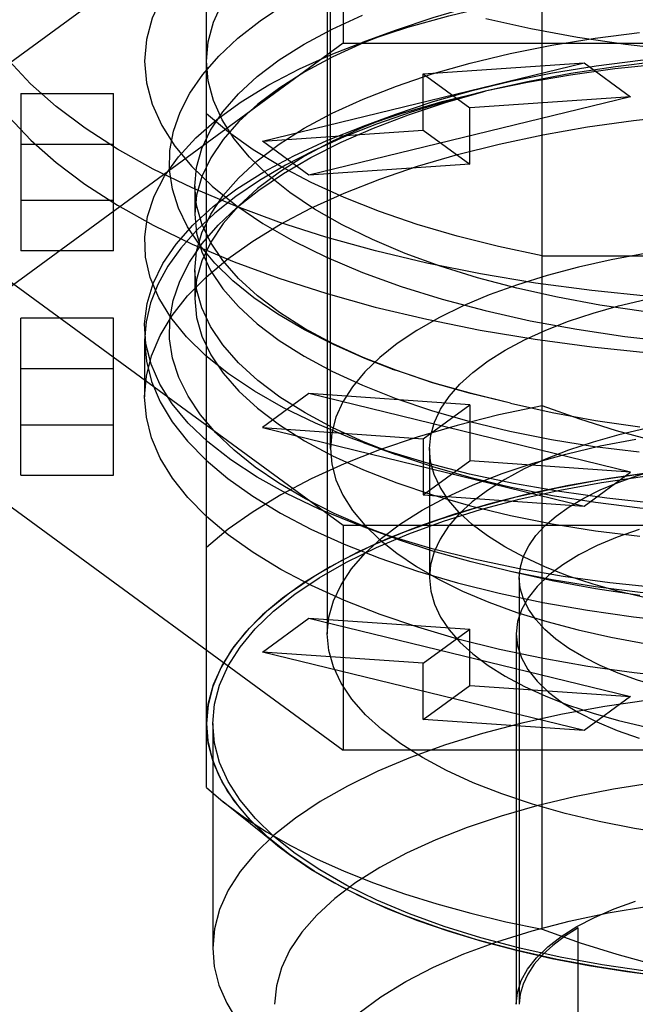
# Model space of a CAD drawing. Header units: inches. Extents: x 0 to 227, y 0 to 147.
# Tile 142 of 247: x 75.21 to 75.601, y 83.478 to 84.104. Entities that reach past the tile are written whole.
import ezdxf

# ---------------------------------------------------------------- set-up
doc = ezdxf.new("R2010")
doc.units = ezdxf.units.IN
doc.header["$LTSCALE"] = 12.466667
doc.header["$MEASUREMENT"] = 0
doc.linetypes.add('HIDDEN', pattern=[0.2, 0.1, -0.1])
doc.layers.get('0').update_dxf_attribs({"linetype": 'CONTINUOUS'})
doc.layers.add('DEFAULT_2', color=8, linetype='HIDDEN')

msp = doc.modelspace()

# ---------------------------------------------------------------- linework, layer by layer
at = {"color": 7, "linetype": 'Continuous'}
for points in [[(75.34606, 83.98581), (75.31945, 83.99706), (75.29471, 84.00905), (75.27197, 84.02172), (75.25133, 84.03502), (75.23288, 84.04889), (75.21672, 84.06325), (75.20291, 84.07805), (75.19153, 84.09321), (75.18262, 84.10866), (75.17622, 84.12433), (75.17237, 84.14016), (75.17109, 84.15605)], [(75.17109, 84.12037), (75.17238, 84.10444), (75.17623, 84.08864), (75.18263, 84.07296), (75.19155, 84.05749), (75.20296, 84.04232), (75.21677, 84.02752), (75.23289, 84.0132), (75.25129, 83.99936), (75.27194, 83.98607), (75.29469, 83.97338), (75.31945, 83.96138)], [(75.93876, 84.10458), (75.91016, 84.0982), (75.88052, 84.09273), (75.84999, 84.08822), (75.81875, 84.08467), (75.78696, 84.08213), (75.7548, 84.08059), (75.72246, 84.08008), (75.69012, 84.08058), (75.65796, 84.0821), (75.62617, 84.08464), (75.59491, 84.08817), (75.56437, 84.09267), (75.53471, 84.09813), (75.50609, 84.10451)], [(75.50268, 83.9424), (75.46869, 83.94923), (75.43589, 83.95703), (75.40441, 83.96575), (75.37443, 83.97536), (75.34606, 83.98581)], [(75.31945, 83.96138), (75.34608, 83.95012), (75.37446, 83.93967), (75.40443, 83.93006), (75.43588, 83.92135), (75.46864, 83.91356), (75.5026, 83.90673), (75.53759, 83.9009), (75.57348, 83.89608), (75.61008, 83.89231), (75.6472, 83.88961), (75.68466, 83.88798), (75.72228, 83.88743), (75.75989, 83.88798), (75.79732, 83.8896), (75.83439, 83.8923), (75.87094, 83.89607), (75.90679, 83.90087), (75.94174, 83.9067), (75.97567, 83.91351), (76.00841, 83.92128), (76.03984, 83.92998), (76.06979, 83.93957), (76.09815, 83.95)], [(75.97585, 83.94923), (75.94186, 83.9424), (75.90685, 83.93656), (75.87098, 83.93175), (75.83441, 83.92799), (75.79732, 83.92528), (75.75988, 83.92366), (75.72227, 83.92311), (75.68466, 83.92366), (75.64722, 83.92528), (75.61013, 83.92799), (75.57356, 83.93175), (75.53769, 83.93656), (75.50268, 83.9424)]]:
    msp.add_lwpolyline(points, dxfattribs=at)
at = {"layer": 'DEFAULT_2', "color": 8, "linetype": 'HIDDEN'}
for p, q in [((75.54185, 83.52581), (75.54186, 84.28676)), ((75.40534, 84.25239), (75.40534, 83.7136)), ((75.40731, 83.83135), (75.40731, 84.23812)), ((75.10855, 84.00708), (75.41541, 84.2317)), ((75.41541, 84.2317), (75.41541, 84.08898)), ((75.32857, 83.61595), (75.32857, 84.19662)), ((75.44845, 84.09719), (75.42759, 84.08957)), ((75.41541, 84.08898), (75.10855, 83.86436)), ((75.41541, 84.08898), (76.02913, 84.08898)), ((75.36408, 84.02672), (75.56865, 84.07664)), ((75.46636, 84.06952), (75.56865, 84.07664)), ((75.56865, 84.07664), (75.59818, 84.05502)), ((75.46636, 84.03384), (75.46636, 84.06952)), ((75.46636, 84.06952), (75.49589, 84.04791)), ((75.21046, 84.057), (75.21046, 83.95717)), ((75.21046, 84.057), (75.26951, 84.057)), ((75.26951, 83.95717), (75.26951, 84.057)), ((75.59818, 84.05502), (75.39361, 84.00511)), ((75.59818, 84.05502), (75.49589, 84.04791)), ((75.49589, 84.01222), (75.49589, 84.04791)), ((75.44868, 84.04374), (75.42784, 84.03613)), ((75.36408, 84.02672), (75.46636, 84.03384)), ((75.46636, 84.03384), (75.49589, 84.01222)), ((75.39361, 84.00511), (75.36408, 84.02672)), ((75.21046, 84.02492), (75.26951, 84.02492)), ((75.49589, 84.01222), (75.39361, 84.00511)), ((75.41541, 83.78246), (75.10855, 84.00708)), ((75.32117, 83.99816), (75.32117, 83.98032)), ((75.21046, 83.98924), (75.26951, 83.98924)), ((75.26951, 83.95717), (75.21046, 83.95717)), ((75.54185, 83.95399), (75.90269, 83.95399)), ((75.32117, 83.94464), (75.32117, 83.9268)), ((75.21046, 83.81444), (75.21046, 83.91427)), ((75.26951, 83.91427), (75.21046, 83.91427)), ((75.26951, 83.81444), (75.26951, 83.91427)), ((75.2892, 83.90004), (75.2892, 83.86436)), ((75.21046, 83.8822), (75.26951, 83.8822)), ((75.44666, 83.88193), (75.4489, 83.88111)), ((75.10855, 83.86436), (75.41541, 83.63974)), ((75.39361, 83.86633), (75.36408, 83.84472)), ((75.49589, 83.85922), (75.39361, 83.86633)), ((75.59818, 83.81642), (75.39361, 83.86633)), ((75.46636, 83.8376), (75.49589, 83.85922)), ((75.49589, 83.85922), (75.49589, 83.82353)), ((75.21046, 83.84652), (75.26951, 83.84652)), ((75.36408, 83.84472), (75.46636, 83.8376)), ((75.36408, 83.84472), (75.56865, 83.7948)), ((75.4281, 83.8352), (75.44894, 83.82759)), ((75.46636, 83.8376), (75.46636, 83.80192)), ((75.4703, 83.83135), (75.4703, 83.74928)), ((75.46636, 83.80192), (75.49589, 83.82353)), ((75.59818, 83.81642), (75.49589, 83.82353)), ((75.21046, 83.81444), (75.26951, 83.81444)), ((75.56865, 83.7948), (75.59818, 83.81642)), ((75.46636, 83.80192), (75.56865, 83.7948)), ((75.41541, 83.78246), (75.41541, 83.63974)), ((76.02913, 83.78246), (75.41541, 83.78246)), ((75.42787, 83.78178), (75.4465, 83.77498)), ((75.52739, 83.74928), (75.52739, 83.47811)), ((75.36408, 83.70199), (75.39361, 83.72361)), ((75.39361, 83.72361), (75.49589, 83.71649)), ((75.39361, 83.72361), (75.59818, 83.67369)), ((75.46636, 83.69488), (75.49589, 83.71649)), ((75.49589, 83.68081), (75.49589, 83.71649)), ((75.52542, 83.7136), (75.52542, 83.47811)), ((75.46636, 83.69488), (75.36408, 83.70199)), ((75.56865, 83.65208), (75.36408, 83.70199)), ((75.46636, 83.65919), (75.46636, 83.69488)), ((75.46636, 83.65919), (75.49589, 83.68081)), ((75.49589, 83.68081), (75.59818, 83.67369)), ((75.59818, 83.67369), (75.56865, 83.65208)), ((75.56865, 83.65208), (75.46636, 83.65919)), ((75.33251, 83.65651), (75.33251, 83.51379)), ((76.02913, 83.63974), (75.41541, 83.63974)), ((75.32857, 83.61595), (75.33917, 83.60685)), ((75.37399, 83.57893), (75.33917, 83.60685)), ((75.56479, 83.29757), (75.56479, 83.52662))]:
    msp.add_line(p, q, dxfattribs=at)
for points in [[(75.32857, 84.07755), (75.32968, 84.09003), (75.33297, 84.10237), (75.33846, 84.1146), (75.34609, 84.12663), (75.35583, 84.13839), (75.36761, 84.14979), (75.38134, 84.16076), (75.39696, 84.17127), (75.41444, 84.18128), (75.43365, 84.19072)], [(75.33236, 84.1572), (75.31935, 84.14464), (75.30858, 84.13169), (75.30014, 84.11842), (75.29407, 84.10492), (75.29043, 84.09131), (75.2892, 84.07755)], [(75.97256, 84.09366), (75.94869, 84.10176), (75.92328, 84.10916), (75.89678, 84.11574), (75.86933, 84.12145), (75.84112, 84.12628), (75.8122, 84.13021), (75.78258, 84.13324), (75.75256, 84.13533), (75.72245, 84.13645), (75.69239, 84.13662), (75.66258, 84.13584), (75.63315, 84.13413), (75.60424, 84.13149), (75.57597, 84.12796), (75.54843, 84.12353), (75.52186, 84.11824), (75.49647, 84.11214), (75.47234, 84.10525), (75.44845, 84.09721)], [(75.42757, 84.08959), (75.4319, 84.09116), (75.45647, 84.09925), (75.48252, 84.10654), (75.50991, 84.11299), (75.53848, 84.11856), (75.56809, 84.12323), (75.59856, 84.12697), (75.62975, 84.12975), (75.66145, 84.13153), (75.6935, 84.1323), (75.72568, 84.13206), (75.75781, 84.1308), (75.78964, 84.12857), (75.82088, 84.12537), (75.85151, 84.12123), (75.88147, 84.11612), (75.91057, 84.11009), (75.93865, 84.10318), (75.96559, 84.09542), (75.99341, 84.08606)], [(75.44666, 83.88194), (75.4292, 83.88868), (75.40924, 83.89747), (75.39079, 83.90685), (75.3739, 83.91679), (75.3587, 83.92721), (75.34535, 83.93801), (75.33384, 83.94915), (75.32422, 83.9606), (75.31651, 83.97231), (75.31073, 83.98424), (75.3069, 83.99635), (75.30508, 84.0086), (75.30527, 84.0209), (75.30749, 84.03313), (75.31172, 84.04528), (75.31794, 84.05731), (75.32615, 84.06918), (75.3364, 84.08088), (75.34856, 84.0923), (75.36257, 84.1033), (75.37835, 84.11386)], [(75.32117, 83.99816), (75.32227, 84.01011), (75.3256, 84.02203), (75.33116, 84.03386), (75.33893, 84.0455), (75.34884, 84.05685), (75.36084, 84.06785), (75.37484, 84.07841), (75.39074, 84.08848), (75.40836, 84.09796), (75.42772, 84.10687)], [(75.44845, 84.09721), (75.4283, 84.08927), (75.40876, 84.08032), (75.39101, 84.0708), (75.37516, 84.06079), (75.3612, 84.0503), (75.34914, 84.03932), (75.33914, 84.02794), (75.3313, 84.01626), (75.32567, 84.00436), (75.32229, 83.99237), (75.32117, 83.98032)], [(75.32117, 83.94464), (75.32229, 83.95665), (75.32564, 83.9686), (75.33121, 83.98042), (75.33896, 83.99203), (75.34887, 84.00336), (75.36085, 84.01433), (75.37482, 84.02488), (75.39072, 84.03495), (75.40853, 84.04452), (75.42811, 84.05351), (75.44934, 84.06185), (75.47209, 84.0695), (75.49623, 84.07639), (75.52163, 84.0825), (75.54813, 84.08779), (75.57561, 84.09222), (75.60391, 84.09578)], [(75.4281, 83.8352), (75.41984, 83.8383), (75.39778, 83.84747), (75.37748, 83.8573), (75.35898, 83.86777), (75.34245, 83.87882), (75.32803, 83.89036), (75.31581, 83.90234), (75.30583, 83.91467), (75.29815, 83.92728), (75.2928, 83.94008), (75.28983, 83.95301), (75.28926, 83.96599), (75.29113, 83.97894), (75.29537, 83.99178), (75.30194, 84.00443), (75.31077, 84.0168), (75.32183, 84.02886), (75.33514, 84.04059), (75.35063, 84.05188), (75.36817, 84.06262), (75.38763, 84.07279), (75.40892, 84.08232), (75.42757, 84.08959)], [(75.97281, 84.04005), (75.94842, 84.04832), (75.92302, 84.05571), (75.89647, 84.06228), (75.86898, 84.068), (75.84085, 84.0728), (75.81205, 84.07671), (75.7826, 84.07972), (75.75272, 84.0818), (75.7226, 84.08293), (75.6925, 84.0831), (75.66271, 84.08232), (75.63331, 84.08062), (75.60444, 84.07799), (75.57619, 84.07447), (75.54862, 84.07004), (75.52199, 84.06474), (75.49655, 84.05863), (75.47237, 84.05174), (75.44868, 84.04377)], [(75.2892, 84.07755), (75.29042, 84.06383), (75.29405, 84.05025), (75.30009, 84.03679), (75.30848, 84.02355), (75.3192, 84.01063), (75.33215, 83.99809), (75.34725, 83.98602), (75.36444, 83.97446), (75.38368, 83.96345), (75.40483, 83.95306), (75.42776, 83.94337), (75.45232, 83.93444), (75.47838, 83.92632), (75.50578, 83.91904), (75.53438, 83.91265), (75.56402, 83.90719), (75.59455, 83.90267), (75.62579, 83.89913)], [(75.36782, 84.00514), (75.35598, 84.01657), (75.34618, 84.02835), (75.33851, 84.04042), (75.33299, 84.05269), (75.32968, 84.06506), (75.32857, 84.07755)], [(75.98171, 84.03678), (75.97527, 84.03909), (75.95225, 84.0466), (75.92808, 84.05341), (75.90285, 84.05948), (75.8767, 84.0648), (75.84963, 84.06934), (75.82162, 84.07312), (75.79296, 84.07608), (75.76388, 84.07818), (75.73453, 84.07942), (75.7051, 84.0798), (75.67561, 84.07931), (75.64609, 84.07794), (75.61683, 84.07572), (75.58816, 84.07266), (75.56005, 84.06877), (75.53259, 84.06407), (75.50573, 84.05854)], [(75.61761, 84.07764), (75.58857, 84.07412), (75.56015, 84.06975), (75.53256, 84.06456), (75.50573, 84.05854)], [(75.50573, 84.05854), (75.48162, 84.0522), (75.45863, 84.04524), (75.43673, 84.03764), (75.41604, 84.02946), (75.39667, 84.02071), (75.37869, 84.01146), (75.36219, 84.00172), (75.34722, 83.99155), (75.33386, 83.98099), (75.32216, 83.97008), (75.31218, 83.95887), (75.30396, 83.94741), (75.29752, 83.93574), (75.2929, 83.92393), (75.29013, 83.91203), (75.2892, 83.90004)], [(75.44646, 83.77496), (75.42948, 83.78152), (75.40971, 83.7902), (75.39141, 83.79945), (75.37461, 83.80929), (75.35945, 83.8196), (75.3461, 83.83029), (75.33454, 83.84136), (75.32478, 83.85282), (75.31689, 83.86459), (75.31095, 83.87664), (75.307, 83.88886), (75.3051, 83.90108), (75.30522, 83.91332), (75.30734, 83.92554), (75.31149, 83.93772), (75.31769, 83.94986), (75.32588, 83.96181), (75.33601, 83.97346), (75.34802, 83.98479), (75.36184, 83.99574), (75.37748, 84.00628), (75.39495, 84.01642), (75.41409, 84.02606), (75.43474, 84.0351), (75.45691, 84.04354), (75.48057, 84.05135), (75.50573, 84.05854)], [(75.4278, 84.03617), (75.45231, 84.04445), (75.47834, 84.05192), (75.50574, 84.05856)], [(75.2892, 83.86436), (75.29031, 83.87745), (75.29361, 83.89041), (75.29911, 83.90328), (75.30676, 83.91595), (75.31655, 83.92836), (75.32838, 83.94043), (75.34219, 83.95208), (75.35792, 83.96329), (75.37555, 83.97402), (75.39495, 83.9842), (75.41603, 83.99377), (75.43866, 84.00268), (75.46273, 84.01087), (75.4881, 84.01832), (75.51466, 84.02498), (75.54227, 84.03082), (75.5708, 84.03582), (75.60011, 84.03995), (75.63006, 84.04318)], [(75.44868, 84.04377), (75.42827, 84.03574), (75.4087, 84.02677), (75.39091, 84.01722), (75.37503, 84.00718), (75.36106, 83.99667), (75.34904, 83.98569), (75.33908, 83.97434), (75.33126, 83.96267), (75.32565, 83.9508), (75.32229, 83.93882), (75.32117, 83.9268)], [(75.54185, 83.95399), (75.51426, 83.95984), (75.48785, 83.96648), (75.46257, 83.97391), (75.43859, 83.98208), (75.41605, 83.99096), (75.39505, 84.00048), (75.37572, 84.01061), (75.35813, 84.0213), (75.34243, 84.03246), (75.32857, 84.04412)], [(75.42787, 83.78177), (75.42262, 83.78373), (75.40017, 83.79288), (75.37949, 83.80272), (75.36072, 83.81317), (75.34399, 83.82419), (75.32938, 83.83569), (75.31696, 83.8476), (75.30677, 83.85985), (75.29886, 83.87235), (75.29327, 83.88505), (75.29006, 83.89787), (75.28922, 83.91073), (75.29075, 83.92358), (75.29459, 83.93633), (75.30074, 83.94893), (75.30917, 83.96132), (75.31987, 83.97343), (75.3328, 83.98516), (75.34783, 83.99643), (75.3649, 84.00721), (75.384, 84.01749), (75.40501, 84.02717), (75.4278, 84.03617)], [(75.60648, 83.91853), (75.57871, 83.92263), (75.55175, 83.92759), (75.52574, 83.93338), (75.50083, 83.93998), (75.47715, 83.94735), (75.45484, 83.95545), (75.43401, 83.96423), (75.41478, 83.97365), (75.39727, 83.98364), (75.3816, 83.99415), (75.36782, 84.00514)], [(75.4489, 83.88111), (75.42814, 83.88928), (75.40861, 83.89824), (75.39085, 83.90778), (75.3749, 83.91787), (75.36087, 83.92845), (75.34882, 83.9395), (75.33888, 83.95089), (75.33114, 83.9625), (75.32561, 83.97428), (75.32228, 83.98619), (75.32117, 83.99816)], [(75.32117, 83.98032), (75.32228, 83.96835), (75.32561, 83.95643), (75.33116, 83.94463), (75.3389, 83.93302), (75.3488, 83.92167), (75.36079, 83.91068), (75.37476, 83.90012), (75.39064, 83.89006), (75.40829, 83.88056), (75.42769, 83.87163), (75.44888, 83.86328), (75.47168, 83.85559), (75.49595, 83.84864), (75.52146, 83.8425), (75.54792, 83.83721), (75.5753, 83.83278), (75.60355, 83.82923)], [(75.60743, 83.9553), (75.58586, 83.95133), (75.56505, 83.94669), (75.54512, 83.94141), (75.52617, 83.93551), (75.50832, 83.92903), (75.49165, 83.92201), (75.47627, 83.91447), (75.46226, 83.90647), (75.44972, 83.89807), (75.4387, 83.88928), (75.42924, 83.88014), (75.4214, 83.87072), (75.41526, 83.86107), (75.41085, 83.85125), (75.4082, 83.84135), (75.40731, 83.83135)], [(75.44894, 83.82757), (75.42845, 83.83562), (75.40896, 83.84454), (75.39121, 83.85405), (75.3752, 83.86414), (75.36109, 83.87475), (75.34898, 83.88581), (75.33899, 83.89722), (75.33119, 83.90889), (75.32561, 83.92074), (75.32228, 83.93268), (75.32117, 83.94464)], [(75.4703, 83.83135), (75.47113, 83.83994), (75.47348, 83.84822), (75.47737, 83.85639), (75.48275, 83.86441), (75.48961, 83.87223), (75.49788, 83.87979), (75.50754, 83.88706), (75.51851, 83.894), (75.53076, 83.90055), (75.54419, 83.90668), (75.55874, 83.91236), (75.57427, 83.91753), (75.59058, 83.92214), (75.60769, 83.92619), (75.6256, 83.92969), (75.64415, 83.93259), (75.66322, 83.93487), (75.68268, 83.93652), (75.70235, 83.9375), (75.72227, 83.93784)], [(75.32117, 83.9268), (75.32229, 83.91478), (75.32565, 83.90281), (75.33126, 83.89093), (75.33907, 83.87927), (75.349, 83.86795), (75.36099, 83.85699), (75.375, 83.84644), (75.39094, 83.83636), (75.40874, 83.82681), (75.4283, 83.81785), (75.44954, 83.80951), (75.47231, 83.80188), (75.49642, 83.795), (75.52178, 83.7889), (75.54834, 83.78361), (75.57587, 83.77918), (75.60414, 83.77564)], [(75.2892, 83.90004), (75.29031, 83.88695), (75.29361, 83.87399), (75.29911, 83.86112), (75.30676, 83.84845), (75.31655, 83.83604), (75.32838, 83.82397), (75.34219, 83.81231), (75.35792, 83.80111), (75.37555, 83.79038), (75.39495, 83.7802), (75.41603, 83.77063), (75.43866, 83.76172), (75.46273, 83.75353), (75.4881, 83.74608), (75.51466, 83.73942), (75.54227, 83.73357), (75.5708, 83.72858), (75.60011, 83.72445), (75.63006, 83.72121)], [(75.52172, 83.86028), (75.49698, 83.86628), (75.47332, 83.87301), (75.45063, 83.88051), (75.44666, 83.88194)], [(75.52172, 83.86028), (75.49638, 83.86637), (75.47224, 83.87326), (75.4489, 83.88111)], [(75.63034, 83.68551), (75.6004, 83.68873), (75.57108, 83.69285), (75.54254, 83.69784), (75.51493, 83.70368), (75.48837, 83.71032), (75.463, 83.71776), (75.43894, 83.72594), (75.41633, 83.73482), (75.39526, 83.74436), (75.37585, 83.75453), (75.3582, 83.76524), (75.34242, 83.77645), (75.32856, 83.78811), (75.31668, 83.80021), (75.30685, 83.81264), (75.29916, 83.82535), (75.29363, 83.83825), (75.29031, 83.85124), (75.2892, 83.86436)], [(75.54186, 83.85858), (75.51433, 83.85274), (75.48785, 83.84609), (75.46256, 83.83866), (75.43858, 83.83048), (75.41604, 83.82161), (75.39505, 83.81209), (75.37571, 83.80195), (75.35813, 83.79126), (75.34239, 83.78008), (75.32857, 83.76844)], [(75.52172, 83.86028), (75.54834, 83.85434), (75.57577, 83.84928), (75.60409, 83.8451)], [(75.72227, 83.8229), (75.7007, 83.82341), (75.67866, 83.82508), (75.65594, 83.82796), (75.63318, 83.83192), (75.61132, 83.83676), (75.58923, 83.84272), (75.56597, 83.85002), (75.54186, 83.85858)], [(75.72227, 83.85577), (75.70249, 83.85544), (75.68294, 83.85447), (75.66353, 83.85284), (75.64448, 83.85057), (75.6259, 83.84767), (75.60794, 83.84418), (75.59076, 83.84012), (75.57436, 83.83549), (75.55874, 83.83029), (75.54409, 83.82458), (75.53057, 83.81839), (75.51826, 83.81178), (75.50723, 83.80478), (75.49755, 83.79745), (75.48928, 83.78982), (75.48245, 83.78195), (75.47712, 83.77389), (75.47331, 83.76568), (75.47103, 83.75738), (75.4703, 83.74928)], [(75.99392, 83.83912), (75.98124, 83.83466), (75.95489, 83.82635), (75.92707, 83.81882), (75.89804, 83.81216), (75.86801, 83.80644), (75.83715, 83.80169), (75.80564, 83.79793), (75.77369, 83.79518), (75.7415, 83.79342), (75.70925, 83.79268), (75.6771, 83.79295), (75.64523, 83.79424), (75.61381, 83.79653), (75.583, 83.7998), (75.55295, 83.80401), (75.52383, 83.80915), (75.4958, 83.81518), (75.46902, 83.82207), (75.44364, 83.8298), (75.4281, 83.8352)], [(75.40534, 83.7136), (75.40632, 83.72412), (75.40923, 83.73451), (75.41408, 83.74483), (75.42082, 83.75495), (75.42944, 83.76483), (75.43984, 83.77437), (75.45192, 83.78351), (75.46568, 83.79222), (75.48114, 83.80052), (75.49813, 83.8083), (75.51653, 83.81548), (75.53621, 83.82203), (75.55703, 83.8279), (75.57886, 83.83305), (75.60156, 83.83745)], [(75.40731, 83.83135), (75.4082, 83.82137), (75.41083, 83.8115), (75.41522, 83.80171), (75.42133, 83.79208), (75.42912, 83.78268), (75.43854, 83.77356), (75.44953, 83.76478), (75.46203, 83.75638), (75.47602, 83.74837), (75.4914, 83.74081), (75.50807, 83.73377), (75.52594, 83.72727), (75.54489, 83.72136), (75.56482, 83.71607), (75.58561, 83.71143), (75.60717, 83.70745)], [(75.97303, 83.83147), (75.94859, 83.82318), (75.92311, 83.81576), (75.89667, 83.8092), (75.8693, 83.8035), (75.84106, 83.79867), (75.8121, 83.79474), (75.78252, 83.79172), (75.75257, 83.78964), (75.72251, 83.78851), (75.69246, 83.78834), (75.66249, 83.78913), (75.6329, 83.79085), (75.604, 83.79349), (75.57584, 83.79702), (75.54856, 83.80141), (75.52219, 83.80666), (75.49674, 83.81276), (75.47251, 83.81966), (75.44894, 83.82757)], [(75.72227, 83.72487), (75.70249, 83.72519), (75.68294, 83.72617), (75.66353, 83.7278), (75.64448, 83.73007), (75.6259, 83.73296), (75.60794, 83.73646), (75.59076, 83.74052), (75.57436, 83.74514), (75.55874, 83.75034), (75.54409, 83.75606), (75.53057, 83.76225), (75.51826, 83.76886), (75.50723, 83.77585), (75.49755, 83.78319), (75.48928, 83.79081), (75.48245, 83.79868), (75.47712, 83.80675), (75.47331, 83.81495), (75.47103, 83.82326), (75.4703, 83.83135)], [(75.52739, 83.74929), (75.52808, 83.7562), (75.53009, 83.76293), (75.53339, 83.76957), (75.53798, 83.77607), (75.54382, 83.78239), (75.55088, 83.78848), (75.5591, 83.79432), (75.56844, 83.79985), (75.57884, 83.80504), (75.59024, 83.80986), (75.60251, 83.81426), (75.61551, 83.81819), (75.62925, 83.82166), (75.6437, 83.82465), (75.65873, 83.82714), (75.67421, 83.8291), (75.69004, 83.83051), (75.70604, 83.83136), (75.72227, 83.83165)], [(75.69407, 83.82247), (75.66617, 83.8212), (75.6385, 83.81909), (75.61126, 83.81615), (75.5846, 83.81239), (75.55864, 83.80785), (75.53352, 83.80253), (75.50937, 83.79647), (75.4863, 83.7897), (75.46443, 83.78225), (75.44388, 83.77416), (75.42474, 83.76548), (75.40712, 83.75624), (75.3911, 83.74649), (75.37677, 83.73628), (75.36418, 83.72567), (75.35343, 83.7147), (75.34454, 83.70343), (75.33759, 83.69192), (75.33259, 83.68022), (75.32959, 83.66843), (75.32857, 83.65651)], [(75.32857, 83.65651), (75.32967, 83.66895), (75.33297, 83.68131), (75.33844, 83.69354), (75.34606, 83.70556), (75.35578, 83.7173), (75.36756, 83.7287), (75.38132, 83.73971), (75.39698, 83.75024), (75.41446, 83.76025), (75.43367, 83.76968), (75.45449, 83.77848), (75.4768, 83.7866), (75.50049, 83.79399), (75.52542, 83.80061), (75.55145, 83.80642), (75.57843, 83.8114), (75.60622, 83.81551)], [(75.33251, 83.65651), (75.33361, 83.66886), (75.33686, 83.68108), (75.3423, 83.69319), (75.34985, 83.7051), (75.3595, 83.71674), (75.37116, 83.72803), (75.38475, 83.73889), (75.40021, 83.74929), (75.41752, 83.7592), (75.43653, 83.76854), (75.45716, 83.77726), (75.47926, 83.7853), (75.5027, 83.79261), (75.52736, 83.79916), (75.55309, 83.80491), (75.57976, 83.80983), (75.60724, 83.81389)], [(75.9937, 83.78553), (75.97933, 83.78049), (75.953, 83.77226), (75.92541, 83.76487), (75.89677, 83.75837), (75.86715, 83.75278), (75.8366, 83.74811), (75.80537, 83.74439), (75.77367, 83.74165), (75.74172, 83.7399), (75.70974, 83.73915), (75.67791, 83.73941), (75.64643, 83.74066), (75.61541, 83.74288), (75.58499, 83.74604), (75.55529, 83.75012), (75.52644, 83.75511), (75.49861, 83.76099), (75.47199, 83.76774), (75.44664, 83.77532), (75.42787, 83.78177)], [(75.97284, 83.77788), (75.94834, 83.76958), (75.92298, 83.7622), (75.89647, 83.75563), (75.86898, 83.74992), (75.84064, 83.74509), (75.81163, 83.74116), (75.78209, 83.73816), (75.75224, 83.7361), (75.7223, 83.73499), (75.69238, 83.73482), (75.6626, 83.7356), (75.63314, 83.73731), (75.60416, 83.73996), (75.57583, 83.7435), (75.54829, 83.74794), (75.52172, 83.75324)], [(75.60372, 83.78002), (75.58972, 83.7751), (75.57685, 83.76968), (75.56531, 83.76381), (75.55508, 83.75752), (75.54622, 83.75082), (75.53883, 83.74379), (75.53301, 83.73648), (75.5288, 83.72896), (75.52628, 83.72135), (75.52542, 83.7136)], [(75.52172, 83.75324), (75.49685, 83.75928), (75.47318, 83.76601), (75.45067, 83.77344), (75.44646, 83.77496)], [(75.60412, 83.73805), (75.57581, 83.74223), (75.54837, 83.74729), (75.52172, 83.75324)], [(75.4703, 83.74928), (75.47113, 83.7407), (75.47348, 83.73242), (75.47737, 83.72424), (75.48275, 83.71623), (75.48961, 83.70841), (75.49788, 83.70085), (75.50754, 83.69358), (75.51851, 83.68664), (75.53076, 83.68009), (75.54419, 83.67395), (75.55874, 83.66828), (75.57427, 83.6631), (75.59058, 83.6585), (75.60769, 83.65445), (75.6256, 83.65095), (75.64415, 83.64805), (75.66322, 83.64577), (75.68268, 83.64412), (75.70235, 83.64313), (75.72227, 83.6428)], [(75.72227, 83.66692), (75.70615, 83.66721), (75.69024, 83.66804), (75.67446, 83.66944), (75.659, 83.67139), (75.64397, 83.67387), (75.6295, 83.67686), (75.61572, 83.68032), (75.60266, 83.68426), (75.59032, 83.68868), (75.57885, 83.69352), (75.56839, 83.69875), (75.55899, 83.70432), (75.55073, 83.7102), (75.54366, 83.71634), (75.53783, 83.7227), (75.53325, 83.72923), (75.52999, 83.73589), (75.52802, 83.74264), (75.52739, 83.74929)], [(75.62391, 83.58628), (75.60065, 83.58992), (75.57812, 83.59432), (75.55648, 83.59945), (75.53584, 83.60529), (75.51632, 83.6118), (75.49806, 83.61894), (75.48118, 83.62667), (75.4658, 83.63492), (75.45208, 83.64359), (75.44002, 83.65269), (75.42961, 83.66221), (75.42096, 83.67208), (75.41417, 83.68222), (75.40928, 83.69256), (75.40634, 83.70301), (75.40534, 83.7136)], [(75.52542, 83.7136), (75.52627, 83.7059), (75.52877, 83.69833), (75.53294, 83.69085), (75.53871, 83.68355), (75.54606, 83.67652), (75.55489, 83.66982), (75.56509, 83.66351), (75.57665, 83.65763), (75.58955, 83.65217), (75.60361, 83.64723)], [(75.60946, 83.67146), (75.58178, 83.66744), (75.55489, 83.66255), (75.52894, 83.65682), (75.50408, 83.65028), (75.48046, 83.64297), (75.4582, 83.63494), (75.43742, 83.62622), (75.41826, 83.61687), (75.40081, 83.60693), (75.38517, 83.59648), (75.37144, 83.58555), (75.35968, 83.57422), (75.34997, 83.56255), (75.34236, 83.5506), (75.3369, 83.53844), (75.33361, 83.52615), (75.33251, 83.51379)], [(75.60622, 83.49752), (75.57843, 83.50163), (75.55145, 83.50661), (75.52542, 83.51242), (75.50049, 83.51904), (75.4768, 83.52643), (75.45449, 83.53454), (75.43367, 83.54334), (75.41446, 83.55277), (75.39698, 83.56279), (75.38132, 83.57332), (75.36756, 83.58432), (75.35578, 83.59573), (75.34606, 83.60747), (75.33844, 83.61949), (75.33297, 83.63171), (75.32967, 83.64408), (75.32857, 83.65651)], [(75.32857, 83.65651), (75.32942, 83.64561), (75.33194, 83.6348), (75.33614, 83.62405), (75.34198, 83.61345), (75.34947, 83.60303), (75.35854, 83.59284), (75.36917, 83.58292), (75.374, 83.57892)], [(75.60763, 83.49908), (75.58014, 83.50313), (75.55345, 83.50805), (75.5277, 83.51378), (75.50304, 83.52032), (75.4796, 83.52761), (75.45751, 83.53563), (75.43689, 83.54432), (75.41786, 83.55365), (75.40052, 83.56354), (75.38501, 83.57395), (75.37136, 83.58482), (75.35964, 83.59613), (75.34994, 83.6078), (75.34235, 83.61975), (75.33688, 83.6319), (75.33361, 83.64414), (75.33251, 83.65651)], [(75.61296, 83.6188), (75.58731, 83.61476), (75.56248, 83.60989), (75.53862, 83.60422), (75.51587, 83.59777), (75.49437, 83.59059), (75.47425, 83.58271), (75.45563, 83.57417), (75.43864, 83.56506), (75.42348, 83.55546), (75.41013, 83.54539), (75.39863, 83.53485), (75.38909, 83.52395), (75.3816, 83.51274), (75.37621, 83.50132), (75.37297, 83.48978), (75.37188, 83.47811)], [(75.33917, 83.60685), (75.35267, 83.5968), (75.3667, 83.58771), (75.38197, 83.57899), (75.39844, 83.57067), (75.41604, 83.56278)], [(75.374, 83.57892), (75.38132, 83.57332), (75.39492, 83.56407), (75.40993, 83.55522), (75.42624, 83.54683), (75.44388, 83.53886)], [(75.41604, 83.56278), (75.43472, 83.55534), (75.45442, 83.54838), (75.47505, 83.54192), (75.49655, 83.536), (75.51884, 83.53062), (75.54185, 83.52581)], [(75.42551, 83.47279), (75.43935, 83.48295), (75.45517, 83.49262), (75.47284, 83.5017), (75.49222, 83.51012), (75.51318, 83.51783), (75.53554, 83.52477), (75.55916, 83.5309), (75.58386, 83.53617), (75.60948, 83.54056)], [(75.44388, 83.53886), (75.46273, 83.5314), (75.4826, 83.52451), (75.50354, 83.51817), (75.52542, 83.51242), (75.54814, 83.50729), (75.57161, 83.50279), (75.59572, 83.49896), (75.62037, 83.4958), (75.64546, 83.49333), (75.67088, 83.49155), (75.69647, 83.49049), (75.72227, 83.49013)], [(75.52542, 83.47811), (75.52625, 83.4857), (75.52867, 83.49316), (75.53272, 83.50054), (75.53832, 83.50772), (75.54545, 83.51466), (75.55401, 83.52129), (75.56394, 83.52754), (75.57517, 83.53339), (75.58765, 83.5388), (75.60126, 83.54372)], [(75.56479, 83.52662), (75.55621, 83.52121), (75.54872, 83.51557), (75.54228, 83.50968), (75.53696, 83.5036), (75.53279, 83.49736), (75.5298, 83.49101), (75.52799, 83.48458), (75.52739, 83.47811)], [(75.54185, 83.52581), (75.5661, 83.51721), (75.58944, 83.50989), (75.61157, 83.50392), (75.63343, 83.4991), (75.65618, 83.49516), (75.67886, 83.49229), (75.70082, 83.49063), (75.72227, 83.49013)], [(75.33251, 83.51379), (75.3335, 83.50205), (75.33647, 83.49037), (75.3414, 83.4788), (75.34827, 83.46742), (75.35704, 83.45627), (75.36767, 83.44542), (75.37748, 83.43698)]]:
    msp.add_lwpolyline(points, dxfattribs=at)

doc.saveas('drawing.dxf')
